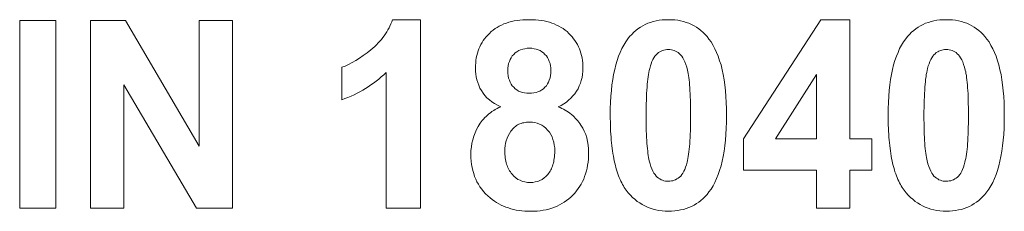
# Model space of a CAD drawing. Extents: x 1101 to 1942, y 41 to 882.
# Tile 9 of 113: x 1341.67 to 1354.78, y 93.62 to 96.17. Entities that reach past the tile are written whole.
import ezdxf

# ---------------------------------------------------------------- set-up
doc = ezdxf.new("R2010")
doc.units = 0
doc.layers.get('0').update_dxf_attribs({"lineweight": 13})
doc.layers.add('Beschriftung', color=7, linetype='Continuous', lineweight=25)

# ---------------------------------------------------------------- blocks, each defined once
blk = doc.blocks.new('Referenz-A03CP7E41H', base_point=(1127.794, 89.807))
at = {"layer": 'Beschriftung', "color": 0, "lineweight": -2}
for p, q in [((1341.674, 93.665), (1341.674, 96.165)), ((1341.674, 96.165), (1342.155, 96.165)), ((1342.155, 96.165), (1342.155, 93.665)), ((1342.618, 93.665), (1342.618, 96.165)), ((1342.618, 96.165), (1343.083, 96.165)), ((1343.083, 96.165), (1344.062, 94.489)), ((1344.062, 94.489), (1344.062, 96.165)), ((1344.062, 96.165), (1344.507, 96.165)), ((1344.507, 96.165), (1344.507, 93.665)), ((1346.59, 96.064), (1346.603, 96.09)), ((1346.603, 96.09), (1346.615, 96.118)), ((1346.615, 96.118), (1346.627, 96.146)), ((1346.627, 96.146), (1346.637, 96.174)), ((1346.637, 96.174), (1347.008, 96.174)), ((1347.008, 96.174), (1347.008, 93.665)), ((1348.001, 96.055), (1348.03, 96.072)), ((1348.03, 96.072), (1348.058, 96.089)), ((1348.058, 96.089), (1348.088, 96.103)), ((1348.088, 96.103), (1348.119, 96.117)), ((1348.119, 96.117), (1348.152, 96.129)), ((1348.152, 96.129), (1348.185, 96.14)), ((1348.185, 96.14), (1348.221, 96.149)), ((1348.221, 96.149), (1348.256, 96.157)), ((1348.256, 96.157), (1348.294, 96.163)), ((1348.294, 96.163), (1348.332, 96.169)), ((1348.332, 96.169), (1348.372, 96.171)), ((1348.372, 96.171), (1348.413, 96.174)), ((1348.413, 96.174), (1348.456, 96.174)), ((1348.456, 96.174), (1348.498, 96.174)), ((1348.498, 96.174), (1348.538, 96.171)), ((1348.538, 96.171), (1348.578, 96.169)), ((1348.578, 96.169), (1348.616, 96.163)), ((1348.616, 96.163), (1348.654, 96.157)), ((1348.654, 96.157), (1348.689, 96.149)), ((1348.689, 96.149), (1348.724, 96.14)), ((1348.724, 96.14), (1348.757, 96.129)), ((1348.757, 96.129), (1348.79, 96.117)), ((1348.79, 96.117), (1348.821, 96.103)), ((1348.821, 96.103), (1348.851, 96.089)), ((1348.851, 96.089), (1348.88, 96.072)), ((1348.88, 96.072), (1348.908, 96.055)), ((1349.904, 96.054), (1349.936, 96.075)), ((1349.936, 96.075), (1349.967, 96.094)), ((1349.967, 96.094), (1350.001, 96.11)), ((1350.001, 96.11), (1350.034, 96.126)), ((1350.034, 96.126), (1350.071, 96.138)), ((1350.071, 96.138), (1350.107, 96.15)), ((1350.107, 96.15), (1350.145, 96.158)), ((1350.145, 96.158), (1350.184, 96.166)), ((1350.184, 96.166), (1350.224, 96.17)), ((1350.224, 96.17), (1350.265, 96.174)), ((1350.265, 96.174), (1350.308, 96.174)), ((1350.308, 96.174), (1350.352, 96.174)), ((1350.352, 96.174), (1350.393, 96.17)), ((1350.393, 96.17), (1350.434, 96.166)), ((1350.434, 96.166), (1350.472, 96.158)), ((1350.472, 96.158), (1350.511, 96.15)), ((1350.511, 96.15), (1350.547, 96.138)), ((1350.547, 96.138), (1350.583, 96.126)), ((1350.583, 96.126), (1350.617, 96.11)), ((1350.617, 96.11), (1350.65, 96.093)), ((1350.65, 96.093), (1350.682, 96.073)), ((1350.682, 96.073), (1350.713, 96.053)), ((1351.307, 94.585), (1352.339, 96.174)), ((1352.339, 96.174), (1352.722, 96.174)), ((1352.722, 96.174), (1352.722, 94.587)), ((1353.603, 96.054), (1353.634, 96.075)), ((1353.634, 96.075), (1353.666, 96.094)), ((1353.666, 96.094), (1353.699, 96.11)), ((1353.699, 96.11), (1353.733, 96.126)), ((1353.733, 96.126), (1353.769, 96.138)), ((1353.769, 96.138), (1353.805, 96.15)), ((1353.805, 96.15), (1353.844, 96.158)), ((1353.844, 96.158), (1353.882, 96.166)), ((1353.882, 96.166), (1353.923, 96.17)), ((1353.923, 96.17), (1353.964, 96.174)), ((1353.964, 96.174), (1354.007, 96.174)), ((1354.007, 96.174), (1354.05, 96.174)), ((1354.05, 96.174), (1354.091, 96.17)), ((1354.091, 96.17), (1354.132, 96.166)), ((1354.132, 96.166), (1354.17, 96.158)), ((1354.17, 96.158), (1354.209, 96.15)), ((1354.209, 96.15), (1354.245, 96.138)), ((1354.245, 96.138), (1354.281, 96.126)), ((1354.281, 96.126), (1354.315, 96.11)), ((1354.315, 96.11), (1354.349, 96.093)), ((1354.349, 96.093), (1354.38, 96.073)), ((1354.38, 96.073), (1354.412, 96.053)), ((1346.508, 95.935), (1346.526, 95.96)), ((1346.526, 95.96), (1346.544, 95.985)), ((1346.544, 95.985), (1346.56, 96.011)), ((1346.56, 96.011), (1346.576, 96.037)), ((1346.576, 96.037), (1346.59, 96.064)), ((1347.863, 95.921), (1347.883, 95.945)), ((1347.883, 95.945), (1347.904, 95.969)), ((1347.904, 95.969), (1347.927, 95.992)), ((1347.927, 95.992), (1347.95, 96.015)), ((1347.95, 96.015), (1347.976, 96.035)), ((1347.976, 96.035), (1348.001, 96.055)), ((1348.908, 96.055), (1348.934, 96.035)), ((1348.934, 96.035), (1348.96, 96.015)), ((1348.96, 96.015), (1348.983, 95.992)), ((1348.983, 95.992), (1349.006, 95.969)), ((1349.006, 95.969), (1349.027, 95.945)), ((1349.027, 95.945), (1349.047, 95.921)), ((1349.769, 95.919), (1349.793, 95.951)), ((1349.793, 95.951), (1349.82, 95.979)), ((1349.82, 95.979), (1349.847, 96.007)), ((1349.847, 96.007), (1349.876, 96.031)), ((1349.876, 96.031), (1349.904, 96.054)), ((1350.713, 96.053), (1350.742, 96.029)), ((1350.742, 96.029), (1350.772, 96.004)), ((1350.772, 96.004), (1350.798, 95.976)), ((1350.798, 95.976), (1350.825, 95.948)), ((1350.825, 95.948), (1350.849, 95.915)), ((1353.468, 95.919), (1353.492, 95.951)), ((1353.492, 95.951), (1353.518, 95.979)), ((1353.518, 95.979), (1353.545, 96.007)), ((1353.545, 96.007), (1353.574, 96.031)), ((1353.574, 96.031), (1353.603, 96.054)), ((1354.412, 96.053), (1354.441, 96.029)), ((1354.441, 96.029), (1354.47, 96.004)), ((1354.47, 96.004), (1354.497, 95.976)), ((1354.497, 95.976), (1354.523, 95.948)), ((1354.523, 95.948), (1354.548, 95.915)), ((1346.375, 95.796), (1346.399, 95.818)), ((1346.399, 95.818), (1346.424, 95.841)), ((1346.424, 95.841), (1346.446, 95.864)), ((1346.446, 95.864), (1346.468, 95.887)), ((1346.468, 95.887), (1346.488, 95.911)), ((1346.488, 95.911), (1346.508, 95.935)), ((1347.787, 95.785), (1347.799, 95.814)), ((1347.799, 95.814), (1347.813, 95.842)), ((1347.813, 95.842), (1347.828, 95.869)), ((1347.828, 95.869), (1347.845, 95.895)), ((1347.845, 95.895), (1347.863, 95.921)), ((1349.047, 95.921), (1349.065, 95.895)), ((1349.065, 95.895), (1349.083, 95.869)), ((1349.083, 95.869), (1349.097, 95.842)), ((1349.097, 95.842), (1349.112, 95.814)), ((1349.112, 95.814), (1349.124, 95.785)), ((1349.689, 95.79), (1349.715, 95.835)), ((1349.715, 95.835), (1349.74, 95.88)), ((1349.74, 95.88), (1349.769, 95.919)), ((1350.849, 95.915), (1350.878, 95.877)), ((1350.878, 95.877), (1350.904, 95.832)), ((1350.904, 95.832), (1350.929, 95.788)), ((1353.387, 95.79), (1353.413, 95.835)), ((1353.413, 95.835), (1353.439, 95.88)), ((1353.439, 95.88), (1353.468, 95.919)), ((1354.548, 95.915), (1354.577, 95.877)), ((1354.577, 95.877), (1354.602, 95.832)), ((1354.602, 95.832), (1354.628, 95.788)), ((1346.196, 95.66), (1346.246, 95.696)), ((1346.246, 95.696), (1346.297, 95.732)), ((1346.297, 95.732), (1346.349, 95.774)), ((1346.349, 95.774), (1346.375, 95.796)), ((1347.752, 95.664), (1347.758, 95.696)), ((1347.758, 95.696), (1347.767, 95.726)), ((1347.767, 95.726), (1347.776, 95.757)), ((1347.776, 95.757), (1347.787, 95.785)), ((1348.231, 95.691), (1348.217, 95.668)), ((1348.251, 95.712), (1348.231, 95.691)), ((1348.27, 95.732), (1348.251, 95.712)), ((1348.293, 95.747), (1348.27, 95.732)), ((1348.316, 95.763), (1348.293, 95.747)), ((1348.342, 95.773), (1348.316, 95.763)), ((1348.369, 95.783), (1348.342, 95.773)), ((1348.398, 95.788), (1348.369, 95.783)), ((1348.428, 95.793), (1348.398, 95.788)), ((1348.461, 95.793), (1348.428, 95.793)), ((1348.492, 95.793), (1348.461, 95.793)), ((1348.521, 95.788), (1348.492, 95.793)), ((1348.55, 95.783), (1348.521, 95.788)), ((1348.575, 95.773), (1348.55, 95.783)), ((1348.601, 95.763), (1348.575, 95.773)), ((1348.623, 95.748), (1348.601, 95.763)), ((1348.646, 95.733), (1348.623, 95.748)), ((1348.665, 95.712), (1348.646, 95.733)), ((1348.684, 95.692), (1348.665, 95.712)), ((1348.699, 95.669), (1348.684, 95.692)), ((1349.124, 95.785), (1349.136, 95.757)), ((1349.136, 95.757), (1349.144, 95.726)), ((1349.144, 95.726), (1349.153, 95.696)), ((1349.153, 95.696), (1349.159, 95.664)), ((1349.627, 95.63), (1349.645, 95.688)), ((1349.645, 95.688), (1349.667, 95.739)), ((1349.667, 95.739), (1349.689, 95.79)), ((1350.13, 95.688), (1350.116, 95.668)), ((1350.144, 95.707), (1350.13, 95.688)), ((1350.161, 95.721), (1350.144, 95.707)), ((1350.177, 95.735), (1350.161, 95.721)), ((1350.194, 95.745), (1350.177, 95.735)), ((1350.212, 95.755), (1350.194, 95.745)), ((1350.23, 95.762), (1350.212, 95.755)), ((1350.249, 95.769), (1350.23, 95.762)), ((1350.268, 95.773), (1350.249, 95.769)), ((1350.288, 95.776), (1350.268, 95.773)), ((1350.308, 95.776), (1350.288, 95.776)), ((1350.329, 95.776), (1350.308, 95.776)), ((1350.349, 95.773), (1350.329, 95.776)), ((1350.368, 95.769), (1350.349, 95.773)), ((1350.387, 95.762), (1350.368, 95.769)), ((1350.405, 95.755), (1350.387, 95.762)), ((1350.422, 95.745), (1350.405, 95.755)), ((1350.44, 95.735), (1350.422, 95.745)), ((1350.456, 95.721), (1350.44, 95.735)), ((1350.472, 95.707), (1350.456, 95.721)), ((1350.486, 95.686), (1350.472, 95.707)), ((1350.501, 95.666), (1350.486, 95.686)), ((1350.929, 95.788), (1350.951, 95.737)), ((1350.951, 95.737), (1350.973, 95.686)), ((1350.973, 95.686), (1350.991, 95.628)), ((1353.325, 95.63), (1353.344, 95.688)), ((1353.344, 95.688), (1353.365, 95.739)), ((1353.365, 95.739), (1353.387, 95.79)), ((1353.828, 95.688), (1353.814, 95.668)), ((1353.843, 95.707), (1353.828, 95.688)), ((1353.859, 95.721), (1353.843, 95.707)), ((1353.875, 95.735), (1353.859, 95.721)), ((1353.893, 95.745), (1353.875, 95.735)), ((1353.91, 95.755), (1353.893, 95.745)), ((1353.929, 95.762), (1353.91, 95.755)), ((1353.947, 95.769), (1353.929, 95.762)), ((1353.967, 95.773), (1353.947, 95.769)), ((1353.986, 95.776), (1353.967, 95.773)), ((1354.007, 95.776), (1353.986, 95.776)), ((1354.028, 95.776), (1354.007, 95.776)), ((1354.047, 95.773), (1354.028, 95.776)), ((1354.067, 95.769), (1354.047, 95.773)), ((1354.085, 95.762), (1354.067, 95.769)), ((1354.104, 95.755), (1354.085, 95.762)), ((1354.121, 95.745), (1354.104, 95.755)), ((1354.138, 95.735), (1354.121, 95.745)), ((1354.154, 95.721), (1354.138, 95.735)), ((1354.17, 95.707), (1354.154, 95.721)), ((1354.185, 95.686), (1354.17, 95.707)), ((1354.199, 95.666), (1354.185, 95.686)), ((1354.628, 95.788), (1354.649, 95.737)), ((1354.649, 95.737), (1354.671, 95.686)), ((1354.671, 95.686), (1354.689, 95.628)), ((1345.96, 95.542), (1346.005, 95.557)), ((1346.005, 95.557), (1346.052, 95.579)), ((1346.052, 95.579), (1346.098, 95.602)), ((1346.098, 95.602), (1346.147, 95.631)), ((1346.147, 95.631), (1346.196, 95.66)), ((1347.741, 95.565), (1347.744, 95.599)), ((1347.741, 95.53), (1347.741, 95.565)), ((1347.744, 95.599), (1347.746, 95.632)), ((1347.746, 95.632), (1347.752, 95.664)), ((1348.177, 95.559), (1348.173, 95.529)), ((1348.182, 95.59), (1348.177, 95.559)), ((1348.192, 95.617), (1348.182, 95.59)), ((1348.202, 95.644), (1348.192, 95.617)), ((1348.217, 95.668), (1348.202, 95.644)), ((1348.713, 95.645), (1348.699, 95.669)), ((1348.723, 95.618), (1348.713, 95.645)), ((1348.733, 95.591), (1348.723, 95.618)), ((1348.738, 95.561), (1348.733, 95.591)), ((1348.742, 95.531), (1348.738, 95.561)), ((1349.159, 95.664), (1349.165, 95.632)), ((1349.165, 95.632), (1349.168, 95.599)), ((1349.168, 95.599), (1349.171, 95.565)), ((1349.171, 95.565), (1349.171, 95.53)), ((1349.594, 95.51), (1349.609, 95.573)), ((1349.609, 95.573), (1349.627, 95.63)), ((1350.069, 95.558), (1350.06, 95.522)), ((1350.08, 95.588), (1350.069, 95.558)), ((1350.09, 95.619), (1350.08, 95.588)), ((1350.103, 95.644), (1350.09, 95.619)), ((1350.116, 95.668), (1350.103, 95.644)), ((1350.514, 95.638), (1350.501, 95.666)), ((1350.528, 95.611), (1350.514, 95.638)), ((1350.54, 95.576), (1350.528, 95.611)), ((1350.552, 95.542), (1350.54, 95.576)), ((1350.991, 95.628), (1351.009, 95.571)), ((1351.009, 95.571), (1351.024, 95.507)), ((1353.292, 95.51), (1353.307, 95.573)), ((1353.307, 95.573), (1353.325, 95.63)), ((1353.767, 95.558), (1353.758, 95.522)), ((1353.778, 95.588), (1353.767, 95.558)), ((1353.789, 95.619), (1353.778, 95.588)), ((1353.801, 95.644), (1353.789, 95.619)), ((1353.814, 95.668), (1353.801, 95.644)), ((1354.213, 95.638), (1354.199, 95.666)), ((1354.226, 95.611), (1354.213, 95.638)), ((1354.238, 95.576), (1354.226, 95.611)), ((1354.25, 95.542), (1354.238, 95.576)), ((1354.689, 95.628), (1354.707, 95.571)), ((1354.707, 95.571), (1354.722, 95.507)), ((1345.96, 95.107), (1345.96, 95.542)), ((1346.519, 95.44), (1346.486, 95.411)), ((1346.55, 95.47), (1346.519, 95.44)), ((1346.55, 93.665), (1346.55, 95.47)), ((1347.741, 95.49), (1347.741, 95.53)), ((1347.746, 95.45), (1347.741, 95.49)), ((1347.751, 95.411), (1347.746, 95.45)), ((1348.173, 95.529), (1348.173, 95.496)), ((1348.173, 95.496), (1348.173, 95.46)), ((1348.173, 95.46), (1348.177, 95.428)), ((1348.177, 95.428), (1348.182, 95.396)), ((1348.733, 95.398), (1348.738, 95.43)), ((1348.738, 95.43), (1348.742, 95.462)), ((1348.742, 95.497), (1348.742, 95.531)), ((1348.742, 95.462), (1348.742, 95.497)), ((1349.165, 95.446), (1349.16, 95.405)), ((1349.171, 95.487), (1349.165, 95.446)), ((1349.171, 95.53), (1349.171, 95.487)), ((1349.568, 95.376), (1349.579, 95.446)), ((1349.579, 95.446), (1349.594, 95.51)), ((1350.039, 95.414), (1350.035, 95.383)), ((1350.044, 95.445), (1350.039, 95.414)), ((1350.049, 95.472), (1350.044, 95.445)), ((1350.054, 95.499), (1350.049, 95.472)), ((1350.06, 95.522), (1350.054, 95.499)), ((1350.562, 95.501), (1350.552, 95.542)), ((1350.567, 95.481), (1350.562, 95.501)), ((1350.572, 95.456), (1350.567, 95.481)), ((1350.577, 95.431), (1350.572, 95.456)), ((1350.581, 95.402), (1350.577, 95.431)), ((1351.024, 95.507), (1351.038, 95.444)), ((1351.038, 95.444), (1351.049, 95.374)), ((1352.281, 95.443), (1351.734, 94.587)), ((1352.281, 94.587), (1352.281, 95.443)), ((1353.267, 95.376), (1353.278, 95.446)), ((1353.278, 95.446), (1353.292, 95.51)), ((1353.738, 95.414), (1353.733, 95.383)), ((1353.742, 95.445), (1353.738, 95.414)), ((1353.747, 95.472), (1353.742, 95.445)), ((1353.752, 95.499), (1353.747, 95.472)), ((1353.758, 95.522), (1353.752, 95.499)), ((1354.261, 95.501), (1354.25, 95.542)), ((1354.266, 95.481), (1354.261, 95.501)), ((1354.27, 95.456), (1354.266, 95.481)), ((1354.275, 95.431), (1354.27, 95.456)), ((1354.279, 95.402), (1354.275, 95.431)), ((1354.722, 95.507), (1354.737, 95.444)), ((1354.737, 95.444), (1354.747, 95.374)), ((1344.026, 93.665), (1343.062, 95.305)), ((1343.062, 95.305), (1343.062, 93.665)), ((1346.35, 95.304), (1346.314, 95.279)), ((1346.385, 95.329), (1346.35, 95.304)), ((1346.42, 95.356), (1346.385, 95.329)), ((1346.454, 95.382), (1346.42, 95.356)), ((1346.486, 95.411), (1346.454, 95.382)), ((1347.761, 95.373), (1347.751, 95.411)), ((1347.771, 95.336), (1347.761, 95.373)), ((1347.786, 95.3), (1347.771, 95.336)), ((1347.801, 95.264), (1347.786, 95.3)), ((1348.182, 95.396), (1348.192, 95.369)), ((1348.192, 95.369), (1348.202, 95.341)), ((1348.202, 95.341), (1348.216, 95.317)), ((1348.216, 95.317), (1348.231, 95.293)), ((1348.231, 95.293), (1348.25, 95.273)), ((1348.664, 95.274), (1348.684, 95.294)), ((1348.684, 95.294), (1348.698, 95.318)), ((1348.698, 95.318), (1348.713, 95.342)), ((1348.713, 95.342), (1348.723, 95.37)), ((1348.723, 95.37), (1348.733, 95.398)), ((1349.122, 95.291), (1349.106, 95.255)), ((1349.138, 95.328), (1349.122, 95.291)), ((1349.149, 95.366), (1349.138, 95.328)), ((1349.16, 95.405), (1349.149, 95.366)), ((1349.55, 95.231), (1349.557, 95.307)), ((1349.557, 95.307), (1349.568, 95.376)), ((1350.027, 95.313), (1350.025, 95.274)), ((1350.031, 95.348), (1350.027, 95.313)), ((1350.035, 95.383), (1350.031, 95.348)), ((1350.585, 95.373), (1350.581, 95.402)), ((1350.588, 95.339), (1350.585, 95.373)), ((1350.591, 95.306), (1350.588, 95.339)), ((1350.594, 95.268), (1350.591, 95.306)), ((1351.049, 95.374), (1351.06, 95.304)), ((1351.06, 95.304), (1351.067, 95.228)), ((1353.249, 95.231), (1353.256, 95.307)), ((1353.256, 95.307), (1353.267, 95.376)), ((1353.726, 95.313), (1353.723, 95.274)), ((1353.73, 95.348), (1353.726, 95.313)), ((1353.733, 95.383), (1353.73, 95.348)), ((1354.283, 95.373), (1354.279, 95.402)), ((1354.286, 95.339), (1354.283, 95.373)), ((1354.29, 95.306), (1354.286, 95.339)), ((1354.292, 95.268), (1354.29, 95.306)), ((1354.747, 95.374), (1354.758, 95.304)), ((1354.758, 95.304), (1354.766, 95.228)), ((1346.085, 95.155), (1346.044, 95.139)), ((1346.125, 95.174), (1346.085, 95.155)), ((1346.164, 95.193), (1346.125, 95.174)), ((1346.203, 95.213), (1346.164, 95.193)), ((1346.241, 95.234), (1346.203, 95.213)), ((1346.278, 95.257), (1346.241, 95.234)), ((1346.314, 95.279), (1346.278, 95.257)), ((1347.821, 95.23), (1347.801, 95.264)), ((1347.841, 95.195), (1347.821, 95.23)), ((1347.867, 95.165), (1347.841, 95.195)), ((1347.894, 95.134), (1347.867, 95.165)), ((1348.25, 95.273), (1348.269, 95.253)), ((1348.269, 95.253), (1348.292, 95.238)), ((1348.292, 95.238), (1348.314, 95.223)), ((1348.314, 95.223), (1348.34, 95.213)), ((1348.34, 95.213), (1348.366, 95.203)), ((1348.366, 95.203), (1348.395, 95.198)), ((1348.395, 95.198), (1348.424, 95.193)), ((1348.424, 95.193), (1348.456, 95.193)), ((1348.456, 95.193), (1348.488, 95.193)), ((1348.488, 95.193), (1348.518, 95.198)), ((1348.518, 95.198), (1348.547, 95.203)), ((1348.547, 95.203), (1348.573, 95.213)), ((1348.573, 95.213), (1348.599, 95.223)), ((1348.599, 95.223), (1348.622, 95.238)), ((1348.622, 95.238), (1348.645, 95.254)), ((1348.645, 95.254), (1348.664, 95.274)), ((1349.037, 95.158), (1349.011, 95.128)), ((1349.063, 95.187), (1349.037, 95.158)), ((1349.085, 95.221), (1349.063, 95.187)), ((1349.106, 95.255), (1349.085, 95.221)), ((1349.539, 95.073), (1349.543, 95.155)), ((1349.543, 95.155), (1349.55, 95.231)), ((1350.019, 95.191), (1350.017, 95.148)), ((1350.022, 95.234), (1350.019, 95.191)), ((1350.025, 95.274), (1350.022, 95.234)), ((1350.596, 95.23), (1350.594, 95.268)), ((1350.598, 95.188), (1350.596, 95.23)), ((1350.6, 95.146), (1350.598, 95.188)), ((1351.067, 95.228), (1351.074, 95.152)), ((1351.074, 95.152), (1351.078, 95.069)), ((1353.238, 95.073), (1353.241, 95.155)), ((1353.241, 95.155), (1353.249, 95.231)), ((1353.718, 95.191), (1353.716, 95.148)), ((1353.72, 95.234), (1353.718, 95.191)), ((1353.723, 95.274), (1353.72, 95.234)), ((1354.295, 95.23), (1354.292, 95.268)), ((1354.297, 95.188), (1354.295, 95.23)), ((1354.299, 95.146), (1354.297, 95.188)), ((1354.766, 95.228), (1354.773, 95.152)), ((1354.773, 95.152), (1354.776, 95.069)), ((1346.003, 95.122), (1345.96, 95.107)), ((1346.044, 95.139), (1346.003, 95.122)), ((1347.926, 95.107), (1347.894, 95.134)), ((1347.958, 95.08), (1347.926, 95.107)), ((1347.996, 95.057), (1347.958, 95.08)), ((1348.035, 95.034), (1347.996, 95.057)), ((1348.079, 95.014), (1348.035, 95.034)), ((1348.881, 95.032), (1348.842, 95.014)), ((1348.916, 95.054), (1348.881, 95.032)), ((1348.951, 95.076), (1348.916, 95.054)), ((1348.981, 95.102), (1348.951, 95.076)), ((1349.011, 95.128), (1348.981, 95.102)), ((1349.535, 94.991), (1349.539, 95.073)), ((1350.014, 95.054), (1350.013, 95.004)), ((1350.016, 95.101), (1350.014, 95.054)), ((1350.017, 95.148), (1350.016, 95.101)), ((1350.602, 95.1), (1350.6, 95.146)), ((1350.603, 95.054), (1350.602, 95.1)), ((1350.604, 95.003), (1350.603, 95.054)), ((1351.078, 95.069), (1351.082, 94.987)), ((1353.234, 94.991), (1353.238, 95.073)), ((1353.713, 95.054), (1353.712, 95.004)), ((1353.714, 95.101), (1353.713, 95.054)), ((1353.716, 95.148), (1353.714, 95.101)), ((1354.3, 95.1), (1354.299, 95.146)), ((1354.301, 95.054), (1354.3, 95.1)), ((1354.302, 95.003), (1354.301, 95.054)), ((1354.776, 95.069), (1354.78, 94.987)), ((1347.881, 94.886), (1347.9, 94.903)), ((1347.9, 94.903), (1347.919, 94.919)), ((1347.919, 94.919), (1347.94, 94.934)), ((1347.94, 94.934), (1347.96, 94.949)), ((1347.96, 94.949), (1347.983, 94.963)), ((1347.983, 94.963), (1348.005, 94.977)), ((1348.005, 94.977), (1348.029, 94.99)), ((1348.029, 94.99), (1348.053, 95.003)), ((1348.053, 95.003), (1348.079, 95.014)), ((1348.842, 95.014), (1348.867, 95.004)), ((1348.867, 95.004), (1348.89, 94.992)), ((1348.89, 94.992), (1348.914, 94.981)), ((1348.914, 94.981), (1348.935, 94.968)), ((1348.935, 94.968), (1348.957, 94.955)), ((1348.957, 94.955), (1348.978, 94.941)), ((1348.978, 94.941), (1348.998, 94.927)), ((1348.998, 94.927), (1349.017, 94.911)), ((1349.017, 94.911), (1349.036, 94.896)), ((1349.036, 94.896), (1349.053, 94.88)), ((1349.535, 94.903), (1349.535, 94.991)), ((1349.535, 94.858), (1349.535, 94.903)), ((1350.013, 95.004), (1350.013, 94.953)), ((1350.013, 94.953), (1350.013, 94.898)), ((1350.013, 94.898), (1350.013, 94.843)), ((1350.604, 94.953), (1350.604, 95.003)), ((1350.604, 94.898), (1350.604, 94.953)), ((1350.604, 94.843), (1350.604, 94.898)), ((1351.082, 94.987), (1351.082, 94.898)), ((1351.082, 94.898), (1351.082, 94.809)), ((1353.234, 94.903), (1353.234, 94.991)), ((1353.234, 94.858), (1353.234, 94.903)), ((1353.712, 95.004), (1353.711, 94.953)), ((1353.711, 94.953), (1353.711, 94.898)), ((1353.711, 94.898), (1353.711, 94.843)), ((1354.303, 94.953), (1354.302, 95.003)), ((1354.303, 94.898), (1354.303, 94.953)), ((1354.303, 94.843), (1354.303, 94.898)), ((1354.78, 94.987), (1354.78, 94.898)), ((1354.78, 94.898), (1354.78, 94.809)), ((1347.777, 94.753), (1347.789, 94.774)), ((1347.789, 94.774), (1347.802, 94.794)), ((1347.802, 94.794), (1347.816, 94.814)), ((1347.816, 94.814), (1347.831, 94.832)), ((1347.831, 94.832), (1347.847, 94.851)), ((1347.847, 94.851), (1347.864, 94.869)), ((1347.864, 94.869), (1347.881, 94.886)), ((1348.286, 94.763), (1348.272, 94.753)), ((1348.301, 94.772), (1348.286, 94.763)), ((1348.316, 94.78), (1348.301, 94.772)), ((1348.332, 94.787), (1348.316, 94.78)), ((1348.349, 94.793), (1348.332, 94.787)), ((1348.366, 94.799), (1348.349, 94.793)), ((1348.384, 94.802), (1348.366, 94.799)), ((1348.402, 94.806), (1348.384, 94.802)), ((1348.422, 94.808), (1348.402, 94.806)), ((1348.441, 94.81), (1348.422, 94.808)), ((1348.462, 94.81), (1348.441, 94.81)), ((1348.498, 94.81), (1348.462, 94.81)), ((1348.531, 94.803), (1348.498, 94.81)), ((1348.564, 94.797), (1348.531, 94.803)), ((1348.594, 94.783), (1348.564, 94.797)), ((1348.624, 94.77), (1348.594, 94.783)), ((1348.651, 94.75), (1348.624, 94.77)), ((1349.053, 94.88), (1349.07, 94.863)), ((1349.07, 94.863), (1349.086, 94.846)), ((1349.086, 94.846), (1349.102, 94.828)), ((1349.102, 94.828), (1349.116, 94.809)), ((1349.116, 94.809), (1349.131, 94.79)), ((1349.131, 94.79), (1349.144, 94.77)), ((1349.144, 94.77), (1349.17, 94.73)), ((1349.536, 94.815), (1349.535, 94.858)), ((1349.537, 94.771), (1349.536, 94.815)), ((1349.539, 94.73), (1349.537, 94.771)), ((1350.013, 94.843), (1350.013, 94.792)), ((1350.013, 94.792), (1350.014, 94.742)), ((1350.603, 94.741), (1350.604, 94.792)), ((1350.604, 94.792), (1350.604, 94.843)), ((1351.082, 94.809), (1351.078, 94.727)), ((1353.235, 94.815), (1353.234, 94.858)), ((1353.236, 94.771), (1353.235, 94.815)), ((1353.237, 94.73), (1353.236, 94.771)), ((1353.711, 94.843), (1353.712, 94.792)), ((1353.712, 94.792), (1353.713, 94.742)), ((1354.301, 94.741), (1354.302, 94.792)), ((1354.302, 94.792), (1354.303, 94.843)), ((1354.78, 94.809), (1354.776, 94.727)), ((1347.717, 94.621), (1347.735, 94.666)), ((1347.735, 94.666), (1347.753, 94.71)), ((1347.753, 94.71), (1347.777, 94.753)), ((1348.177, 94.627), (1348.162, 94.595)), ((1348.192, 94.658), (1348.177, 94.627)), ((1348.213, 94.689), (1348.192, 94.658)), ((1348.223, 94.704), (1348.213, 94.689)), ((1348.235, 94.717), (1348.223, 94.704)), ((1348.246, 94.73), (1348.235, 94.717)), ((1348.259, 94.742), (1348.246, 94.73)), ((1348.272, 94.753), (1348.259, 94.742)), ((1348.677, 94.73), (1348.651, 94.75)), ((1348.701, 94.703), (1348.677, 94.73)), ((1348.724, 94.677), (1348.701, 94.703)), ((1348.742, 94.646), (1348.724, 94.677)), ((1348.76, 94.615), (1348.742, 94.646)), ((1349.17, 94.73), (1349.189, 94.687)), ((1349.189, 94.687), (1349.208, 94.644)), ((1349.208, 94.644), (1349.221, 94.598)), ((1349.54, 94.688), (1349.539, 94.73)), ((1349.543, 94.649), (1349.54, 94.688)), ((1349.545, 94.609), (1349.543, 94.649)), ((1350.014, 94.742), (1350.015, 94.695)), ((1350.015, 94.695), (1350.017, 94.649)), ((1350.017, 94.649), (1350.019, 94.607)), ((1350.598, 94.604), (1350.6, 94.647)), ((1350.6, 94.647), (1350.601, 94.694)), ((1350.601, 94.694), (1350.603, 94.741)), ((1351.074, 94.644), (1351.067, 94.568)), ((1351.078, 94.727), (1351.074, 94.644)), ((1353.239, 94.688), (1353.237, 94.73)), ((1353.241, 94.649), (1353.239, 94.688)), ((1353.244, 94.609), (1353.241, 94.649)), ((1353.713, 94.742), (1353.714, 94.695)), ((1353.714, 94.695), (1353.715, 94.649)), ((1353.715, 94.649), (1353.717, 94.607)), ((1354.296, 94.604), (1354.298, 94.647)), ((1354.298, 94.647), (1354.3, 94.694)), ((1354.3, 94.694), (1354.301, 94.741)), ((1354.773, 94.644), (1354.765, 94.568)), ((1354.776, 94.727), (1354.773, 94.644)), ((1347.687, 94.479), (1347.693, 94.528)), ((1347.693, 94.528), (1347.705, 94.574)), ((1347.705, 94.574), (1347.717, 94.621)), ((1348.136, 94.495), (1348.131, 94.461)), ((1348.141, 94.53), (1348.136, 94.495)), ((1348.151, 94.562), (1348.141, 94.53)), ((1348.162, 94.595), (1348.151, 94.562)), ((1348.772, 94.579), (1348.76, 94.615)), ((1348.783, 94.544), (1348.772, 94.579)), ((1348.789, 94.504), (1348.783, 94.544)), ((1348.795, 94.465), (1348.789, 94.504)), ((1349.221, 94.598), (1349.234, 94.551)), ((1349.234, 94.551), (1349.241, 94.502)), ((1349.241, 94.502), (1349.247, 94.453)), ((1349.549, 94.571), (1349.545, 94.609)), ((1349.552, 94.533), (1349.549, 94.571)), ((1349.556, 94.496), (1349.552, 94.533)), ((1349.56, 94.46), (1349.556, 94.496)), ((1350.019, 94.607), (1350.021, 94.565)), ((1350.021, 94.565), (1350.023, 94.527)), ((1350.023, 94.527), (1350.026, 94.49)), ((1350.59, 94.484), (1350.593, 94.522)), ((1350.593, 94.522), (1350.595, 94.561)), ((1350.595, 94.561), (1350.598, 94.604)), ((1351.067, 94.568), (1351.06, 94.492)), ((1351.307, 94.168), (1351.307, 94.585)), ((1351.734, 94.587), (1352.281, 94.587)), ((1352.722, 94.587), (1353.018, 94.587)), ((1353.018, 94.587), (1353.018, 94.168)), ((1353.247, 94.571), (1353.244, 94.609)), ((1353.251, 94.533), (1353.247, 94.571)), ((1353.255, 94.496), (1353.251, 94.533)), ((1353.259, 94.46), (1353.255, 94.496)), ((1353.717, 94.607), (1353.719, 94.565)), ((1353.719, 94.565), (1353.722, 94.527)), ((1353.722, 94.527), (1353.724, 94.49)), ((1354.288, 94.484), (1354.291, 94.522)), ((1354.291, 94.522), (1354.294, 94.561)), ((1354.294, 94.561), (1354.296, 94.604)), ((1354.765, 94.568), (1354.758, 94.492)), ((1347.681, 94.431), (1347.687, 94.479)), ((1347.681, 94.38), (1347.681, 94.431)), ((1347.681, 94.334), (1347.681, 94.38)), ((1348.131, 94.461), (1348.131, 94.426)), ((1348.131, 94.426), (1348.131, 94.401)), ((1348.131, 94.401), (1348.132, 94.378)), ((1348.132, 94.378), (1348.134, 94.354)), ((1348.792, 94.348), (1348.794, 94.372)), ((1348.794, 94.372), (1348.795, 94.396)), ((1348.795, 94.421), (1348.795, 94.465)), ((1348.795, 94.396), (1348.795, 94.421)), ((1349.247, 94.453), (1349.247, 94.4)), ((1349.247, 94.4), (1349.247, 94.357)), ((1349.565, 94.425), (1349.56, 94.46)), ((1349.57, 94.39), (1349.565, 94.425)), ((1349.576, 94.358), (1349.57, 94.39)), ((1350.026, 94.49), (1350.029, 94.456)), ((1350.029, 94.456), (1350.033, 94.423)), ((1350.033, 94.423), (1350.036, 94.394)), ((1350.036, 94.394), (1350.04, 94.364)), ((1350.04, 94.364), (1350.045, 94.34)), ((1350.573, 94.352), (1350.578, 94.383)), ((1350.578, 94.383), (1350.582, 94.414)), ((1350.582, 94.414), (1350.586, 94.448)), ((1350.586, 94.448), (1350.59, 94.484)), ((1351.049, 94.422), (1351.038, 94.352)), ((1351.06, 94.492), (1351.049, 94.422)), ((1353.264, 94.425), (1353.259, 94.46)), ((1353.269, 94.39), (1353.264, 94.425)), ((1353.275, 94.358), (1353.269, 94.39)), ((1353.724, 94.49), (1353.728, 94.456)), ((1353.728, 94.456), (1353.731, 94.423)), ((1353.731, 94.423), (1353.735, 94.394)), ((1353.735, 94.394), (1353.739, 94.364)), ((1353.739, 94.364), (1353.744, 94.34)), ((1354.272, 94.352), (1354.276, 94.383)), ((1354.276, 94.383), (1354.281, 94.414)), ((1354.281, 94.414), (1354.284, 94.448)), ((1354.284, 94.448), (1354.288, 94.484)), ((1354.747, 94.422), (1354.736, 94.352)), ((1354.758, 94.492), (1354.747, 94.422)), ((1347.685, 94.29), (1347.681, 94.334)), ((1347.689, 94.247), (1347.685, 94.29)), ((1347.697, 94.205), (1347.689, 94.247)), ((1348.134, 94.354), (1348.137, 94.332)), ((1348.137, 94.332), (1348.14, 94.31)), ((1348.14, 94.31), (1348.144, 94.29)), ((1348.144, 94.29), (1348.149, 94.269)), ((1348.149, 94.269), (1348.155, 94.25)), ((1348.155, 94.25), (1348.161, 94.23)), ((1348.766, 94.224), (1348.772, 94.243)), ((1348.772, 94.243), (1348.778, 94.262)), ((1348.778, 94.262), (1348.782, 94.283)), ((1348.782, 94.283), (1348.786, 94.304)), ((1348.786, 94.304), (1348.789, 94.326)), ((1348.789, 94.326), (1348.792, 94.348)), ((1349.234, 94.235), (1349.227, 94.196)), ((1349.24, 94.275), (1349.234, 94.235)), ((1349.244, 94.316), (1349.24, 94.275)), ((1349.247, 94.357), (1349.244, 94.316)), ((1349.582, 94.325), (1349.576, 94.358)), ((1349.589, 94.293), (1349.582, 94.325)), ((1349.595, 94.262), (1349.589, 94.293)), ((1349.603, 94.233), (1349.595, 94.262)), ((1350.045, 94.34), (1350.05, 94.315)), ((1350.05, 94.315), (1350.055, 94.294)), ((1350.055, 94.294), (1350.066, 94.253)), ((1350.066, 94.253), (1350.077, 94.219)), ((1350.537, 94.209), (1350.548, 94.239)), ((1350.548, 94.239), (1350.557, 94.275)), ((1350.557, 94.275), (1350.563, 94.298)), ((1350.563, 94.298), (1350.568, 94.325)), ((1350.568, 94.325), (1350.573, 94.352)), ((1351.023, 94.288), (1351.009, 94.225)), ((1351.038, 94.352), (1351.023, 94.288)), ((1353.28, 94.325), (1353.275, 94.358)), ((1353.287, 94.293), (1353.28, 94.325)), ((1353.294, 94.262), (1353.287, 94.293)), ((1353.301, 94.233), (1353.294, 94.262)), ((1353.744, 94.34), (1353.748, 94.315)), ((1353.748, 94.315), (1353.753, 94.294)), ((1353.753, 94.294), (1353.764, 94.253)), ((1353.764, 94.253), (1353.776, 94.219)), ((1354.236, 94.209), (1354.247, 94.239)), ((1354.247, 94.239), (1354.256, 94.275)), ((1354.256, 94.275), (1354.261, 94.298)), ((1354.261, 94.298), (1354.267, 94.325)), ((1354.267, 94.325), (1354.272, 94.352)), ((1354.722, 94.288), (1354.707, 94.225)), ((1354.736, 94.352), (1354.722, 94.288)), ((1347.705, 94.164), (1347.697, 94.205)), ((1347.717, 94.126), (1347.705, 94.164)), ((1347.729, 94.087), (1347.717, 94.126)), ((1348.161, 94.23), (1348.169, 94.212)), ((1348.169, 94.212), (1348.176, 94.194)), ((1348.176, 94.194), (1348.185, 94.178)), ((1348.185, 94.178), (1348.194, 94.161)), ((1348.194, 94.161), (1348.205, 94.146)), ((1348.205, 94.146), (1348.215, 94.131)), ((1348.215, 94.131), (1348.227, 94.117)), ((1348.227, 94.117), (1348.252, 94.089)), ((1348.679, 94.086), (1348.702, 94.113)), ((1348.702, 94.113), (1348.714, 94.126)), ((1348.714, 94.126), (1348.724, 94.141)), ((1348.724, 94.141), (1348.734, 94.156)), ((1348.734, 94.156), (1348.743, 94.172)), ((1348.743, 94.172), (1348.752, 94.188)), ((1348.752, 94.188), (1348.759, 94.206)), ((1348.759, 94.206), (1348.766, 94.224)), ((1349.207, 94.122), (1349.194, 94.087)), ((1349.217, 94.159), (1349.207, 94.122)), ((1349.227, 94.196), (1349.217, 94.159)), ((1349.61, 94.203), (1349.603, 94.233)), ((1349.619, 94.175), (1349.61, 94.203)), ((1349.627, 94.147), (1349.619, 94.175)), ((1349.636, 94.121), (1349.627, 94.147)), ((1349.645, 94.095), (1349.636, 94.121)), ((1350.077, 94.219), (1350.089, 94.185)), ((1350.089, 94.185), (1350.103, 94.158)), ((1350.103, 94.158), (1350.116, 94.13)), ((1350.116, 94.13), (1350.131, 94.11)), ((1350.131, 94.11), (1350.145, 94.089)), ((1350.473, 94.09), (1350.487, 94.11)), ((1350.487, 94.11), (1350.501, 94.129)), ((1350.501, 94.129), (1350.514, 94.154)), ((1350.514, 94.154), (1350.527, 94.179)), ((1350.527, 94.179), (1350.537, 94.209)), ((1350.972, 94.11), (1350.95, 94.059)), ((1350.99, 94.167), (1350.972, 94.11)), ((1351.009, 94.225), (1350.99, 94.167)), ((1352.281, 94.168), (1351.307, 94.168)), ((1352.281, 93.665), (1352.281, 94.168)), ((1353.018, 94.168), (1352.722, 94.168)), ((1352.722, 94.168), (1352.722, 93.665)), ((1353.309, 94.203), (1353.301, 94.233)), ((1353.317, 94.175), (1353.309, 94.203)), ((1353.325, 94.147), (1353.317, 94.175)), ((1353.334, 94.121), (1353.325, 94.147)), ((1353.344, 94.095), (1353.334, 94.121)), ((1353.776, 94.219), (1353.788, 94.185)), ((1353.788, 94.185), (1353.801, 94.158)), ((1353.801, 94.158), (1353.814, 94.13)), ((1353.814, 94.13), (1353.829, 94.11)), ((1353.829, 94.11), (1353.844, 94.089)), ((1354.171, 94.09), (1354.186, 94.11)), ((1354.186, 94.11), (1354.2, 94.129)), ((1354.2, 94.129), (1354.213, 94.154)), ((1354.213, 94.154), (1354.225, 94.179)), ((1354.225, 94.179), (1354.236, 94.209)), ((1354.67, 94.11), (1354.649, 94.059)), ((1354.689, 94.167), (1354.67, 94.11)), ((1354.707, 94.225), (1354.689, 94.167)), ((1347.745, 94.051), (1347.729, 94.087)), ((1347.761, 94.014), (1347.745, 94.051)), ((1347.78, 93.981), (1347.761, 94.014)), ((1347.8, 93.947), (1347.78, 93.981)), ((1348.252, 94.089), (1348.279, 94.068)), ((1348.279, 94.068), (1348.306, 94.047)), ((1348.306, 94.047), (1348.336, 94.034)), ((1348.336, 94.034), (1348.366, 94.02)), ((1348.366, 94.02), (1348.399, 94.013)), ((1348.399, 94.013), (1348.433, 94.006)), ((1348.433, 94.006), (1348.469, 94.006)), ((1348.469, 94.006), (1348.504, 94.006)), ((1348.504, 94.006), (1348.536, 94.013)), ((1348.536, 94.013), (1348.569, 94.019)), ((1348.569, 94.019), (1348.598, 94.033)), ((1348.598, 94.033), (1348.627, 94.046)), ((1348.627, 94.046), (1348.653, 94.066)), ((1348.653, 94.066), (1348.679, 94.086)), ((1349.148, 93.985), (1349.129, 93.954)), ((1349.165, 94.018), (1349.148, 93.985)), ((1349.181, 94.051), (1349.165, 94.018)), ((1349.194, 94.087), (1349.181, 94.051)), ((1349.655, 94.071), (1349.645, 94.095)), ((1349.665, 94.046), (1349.655, 94.071)), ((1349.676, 94.024), (1349.665, 94.046)), ((1349.687, 94.001), (1349.676, 94.024)), ((1349.698, 93.98), (1349.687, 94.001)), ((1349.71, 93.959), (1349.698, 93.98)), ((1350.145, 94.089), (1350.161, 94.076)), ((1350.161, 94.076), (1350.178, 94.062)), ((1350.178, 94.062), (1350.195, 94.052)), ((1350.195, 94.052), (1350.212, 94.042)), ((1350.212, 94.042), (1350.23, 94.035)), ((1350.23, 94.035), (1350.249, 94.028)), ((1350.249, 94.028), (1350.268, 94.024)), ((1350.268, 94.024), (1350.288, 94.021)), ((1350.288, 94.021), (1350.308, 94.021)), ((1350.308, 94.021), (1350.329, 94.021)), ((1350.329, 94.021), (1350.349, 94.025)), ((1350.349, 94.025), (1350.368, 94.028)), ((1350.368, 94.028), (1350.387, 94.035)), ((1350.387, 94.035), (1350.405, 94.042)), ((1350.405, 94.042), (1350.423, 94.052)), ((1350.423, 94.052), (1350.44, 94.063)), ((1350.44, 94.063), (1350.456, 94.076)), ((1350.456, 94.076), (1350.473, 94.09)), ((1350.928, 94.007), (1350.903, 93.962)), ((1350.95, 94.059), (1350.928, 94.007)), ((1353.354, 94.071), (1353.344, 94.095)), ((1353.364, 94.046), (1353.354, 94.071)), ((1353.374, 94.024), (1353.364, 94.046)), ((1353.385, 94.001), (1353.374, 94.024)), ((1353.397, 93.98), (1353.385, 94.001)), ((1353.408, 93.959), (1353.397, 93.98)), ((1353.844, 94.089), (1353.86, 94.076)), ((1353.86, 94.076), (1353.876, 94.062)), ((1353.876, 94.062), (1353.893, 94.052)), ((1353.893, 94.052), (1353.91, 94.042)), ((1353.91, 94.042), (1353.929, 94.035)), ((1353.929, 94.035), (1353.947, 94.028)), ((1353.947, 94.028), (1353.967, 94.024)), ((1353.967, 94.024), (1353.986, 94.021)), ((1353.986, 94.021), (1354.007, 94.021)), ((1354.007, 94.021), (1354.028, 94.021)), ((1354.028, 94.021), (1354.047, 94.025)), ((1354.047, 94.025), (1354.067, 94.028)), ((1354.067, 94.028), (1354.085, 94.035)), ((1354.085, 94.035), (1354.104, 94.042)), ((1354.104, 94.042), (1354.121, 94.052)), ((1354.121, 94.052), (1354.139, 94.063)), ((1354.139, 94.063), (1354.155, 94.076)), ((1354.155, 94.076), (1354.171, 94.09)), ((1354.627, 94.007), (1354.601, 93.962)), ((1354.649, 94.059), (1354.627, 94.007)), ((1347.824, 93.916), (1347.8, 93.947)), ((1347.848, 93.884), (1347.824, 93.916)), ((1347.876, 93.855), (1347.848, 93.884)), ((1347.904, 93.826), (1347.876, 93.855)), ((1349.063, 93.865), (1349.037, 93.838)), ((1349.086, 93.894), (1349.063, 93.865)), ((1349.109, 93.923), (1349.086, 93.894)), ((1349.129, 93.954), (1349.109, 93.923)), ((1349.722, 93.94), (1349.71, 93.959)), ((1349.735, 93.921), (1349.722, 93.94)), ((1349.748, 93.903), (1349.735, 93.921)), ((1349.775, 93.868), (1349.748, 93.903)), ((1349.803, 93.838), (1349.775, 93.868)), ((1350.824, 93.847), (1350.797, 93.819)), ((1350.848, 93.879), (1350.824, 93.847)), ((1350.877, 93.917), (1350.848, 93.879)), ((1350.903, 93.962), (1350.877, 93.917)), ((1353.421, 93.94), (1353.408, 93.959)), ((1353.433, 93.921), (1353.421, 93.94)), ((1353.447, 93.903), (1353.433, 93.921)), ((1353.473, 93.868), (1353.447, 93.903)), ((1353.502, 93.838), (1353.473, 93.868)), ((1354.522, 93.847), (1354.495, 93.819)), ((1354.546, 93.879), (1354.522, 93.847)), ((1354.575, 93.917), (1354.546, 93.879)), ((1354.601, 93.962), (1354.575, 93.917)), ((1347.936, 93.8), (1347.904, 93.826)), ((1347.963, 93.778), (1347.936, 93.8)), ((1347.992, 93.758), (1347.963, 93.778)), ((1348.02, 93.739), (1347.992, 93.758)), ((1348.051, 93.722), (1348.02, 93.739)), ((1348.081, 93.705), (1348.051, 93.722)), ((1348.892, 93.723), (1348.859, 93.706)), ((1348.923, 93.743), (1348.892, 93.723)), ((1348.953, 93.763), (1348.923, 93.743)), ((1348.982, 93.787), (1348.953, 93.763)), ((1349.01, 93.811), (1348.982, 93.787)), ((1349.037, 93.838), (1349.01, 93.811)), ((1349.832, 93.807), (1349.803, 93.838)), ((1349.863, 93.781), (1349.832, 93.807)), ((1349.894, 93.754), (1349.863, 93.781)), ((1349.927, 93.732), (1349.894, 93.754)), ((1349.96, 93.71), (1349.927, 93.732)), ((1349.995, 93.693), (1349.96, 93.71)), ((1350.681, 93.723), (1350.65, 93.703)), ((1350.713, 93.743), (1350.681, 93.723)), ((1350.742, 93.767), (1350.713, 93.743)), ((1350.77, 93.791), (1350.742, 93.767)), ((1350.797, 93.819), (1350.77, 93.791)), ((1353.531, 93.807), (1353.502, 93.838)), ((1353.561, 93.781), (1353.531, 93.807)), ((1353.592, 93.754), (1353.561, 93.781)), ((1353.625, 93.732), (1353.592, 93.754)), ((1353.658, 93.71), (1353.625, 93.732)), ((1353.693, 93.693), (1353.658, 93.71)), ((1354.38, 93.723), (1354.348, 93.703)), ((1354.411, 93.743), (1354.38, 93.723)), ((1354.44, 93.767), (1354.411, 93.743)), ((1354.469, 93.791), (1354.44, 93.767)), ((1354.495, 93.819), (1354.469, 93.791)), ((1342.155, 93.665), (1341.674, 93.665)), ((1343.062, 93.665), (1342.618, 93.665)), ((1344.507, 93.665), (1344.026, 93.665)), ((1347.008, 93.665), (1346.55, 93.665)), ((1348.113, 93.691), (1348.081, 93.705)), ((1348.145, 93.677), (1348.113, 93.691)), ((1348.179, 93.666), (1348.145, 93.677)), ((1348.213, 93.655), (1348.179, 93.666)), ((1348.249, 93.646), (1348.213, 93.655)), ((1348.284, 93.638), (1348.249, 93.646)), ((1348.321, 93.632), (1348.284, 93.638)), ((1348.358, 93.627), (1348.321, 93.632)), ((1348.397, 93.624), (1348.358, 93.627)), ((1348.436, 93.621), (1348.397, 93.624)), ((1348.477, 93.621), (1348.436, 93.621)), ((1348.521, 93.621), (1348.477, 93.621)), ((1348.562, 93.624), (1348.521, 93.621)), ((1348.603, 93.628), (1348.562, 93.624)), ((1348.643, 93.635), (1348.603, 93.628)), ((1348.682, 93.641), (1348.643, 93.635)), ((1348.719, 93.651), (1348.682, 93.641)), ((1348.756, 93.662), (1348.719, 93.651)), ((1348.791, 93.675), (1348.756, 93.662)), ((1348.826, 93.689), (1348.791, 93.675)), ((1348.859, 93.706), (1348.826, 93.689)), ((1350.03, 93.675), (1349.995, 93.693)), ((1350.067, 93.662), (1350.03, 93.675)), ((1350.104, 93.649), (1350.067, 93.662)), ((1350.143, 93.64), (1350.104, 93.649)), ((1350.182, 93.632), (1350.143, 93.64)), ((1350.224, 93.627), (1350.182, 93.632)), ((1350.265, 93.623), (1350.224, 93.627)), ((1350.308, 93.623), (1350.265, 93.623)), ((1350.352, 93.623), (1350.308, 93.623)), ((1350.393, 93.627), (1350.352, 93.623)), ((1350.433, 93.631), (1350.393, 93.627)), ((1350.472, 93.639), (1350.433, 93.631)), ((1350.51, 93.647), (1350.472, 93.639)), ((1350.547, 93.659), (1350.51, 93.647)), ((1350.583, 93.671), (1350.547, 93.659)), ((1350.616, 93.687), (1350.583, 93.671)), ((1350.65, 93.703), (1350.616, 93.687)), ((1352.722, 93.665), (1352.281, 93.665)), ((1353.728, 93.675), (1353.693, 93.693)), ((1353.765, 93.662), (1353.728, 93.675)), ((1353.802, 93.649), (1353.765, 93.662)), ((1353.842, 93.64), (1353.802, 93.649)), ((1353.881, 93.632), (1353.842, 93.64)), ((1353.922, 93.627), (1353.881, 93.632)), ((1353.964, 93.623), (1353.922, 93.627)), ((1354.007, 93.623), (1353.964, 93.623)), ((1354.05, 93.623), (1354.007, 93.623)), ((1354.091, 93.627), (1354.05, 93.623)), ((1354.132, 93.631), (1354.091, 93.627)), ((1354.17, 93.639), (1354.132, 93.631)), ((1354.209, 93.647), (1354.17, 93.639)), ((1354.245, 93.659), (1354.209, 93.647)), ((1354.281, 93.671), (1354.245, 93.659)), ((1354.315, 93.687), (1354.281, 93.671)), ((1354.348, 93.703), (1354.315, 93.687))]:
    blk.add_line(p, q, dxfattribs=at)

msp = doc.modelspace()

# ---------------------------------------------------------------- block references
at = {"color": 251, "lineweight": 13, "ltscale": 0.13, "true_color": 0x5f5f5f}
msp.add_blockref('Referenz-A03CP7E41H', (1127.794, 89.807), dxfattribs=at)

doc.saveas('drawing.dxf')
